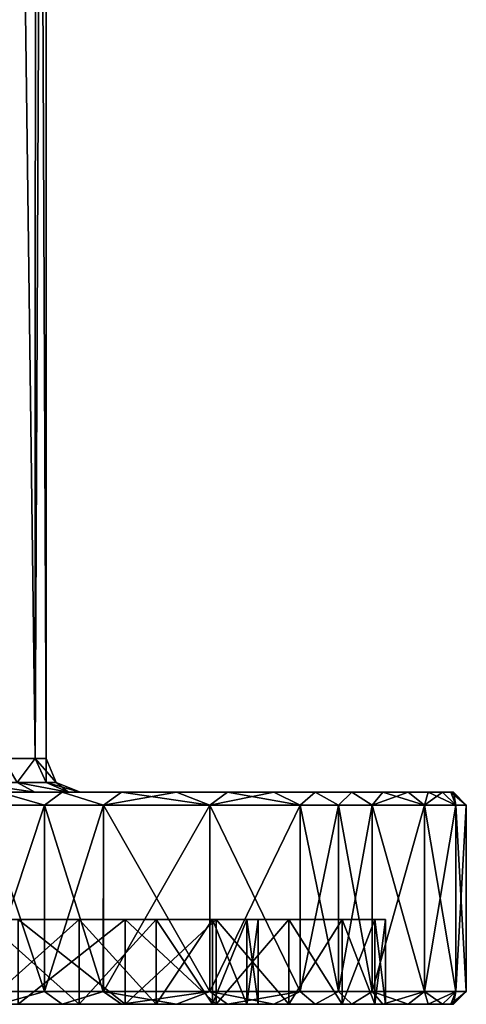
# Model space of a CAD drawing. Header units: millimetres. Extents: x -198 to 325, y 0 to 239.
# Tile 213 of 256: x 164 to 175, y 0 to 23. Entities that reach past the tile are written whole.
import ezdxf

# ---------------------------------------------------------------- set-up
doc = ezdxf.new("R2010")
doc.units = ezdxf.units.MM
doc.header["$LTSCALE"] = 65.185185
for name, color, linetype in [('1896', 7, 'CONTINUOUS'), ('1897', 7, 'CONTINUOUS'), ('1898', 7, 'CONTINUOUS'), ('1899', 7, 'CONTINUOUS'), ('1900', 7, 'CONTINUOUS'), ('1901', 7, 'CONTINUOUS'), ('1902', 7, 'CONTINUOUS'), ('1903', 7, 'CONTINUOUS'), ('1906', 7, 'CONTINUOUS'), ('1907', 7, 'CONTINUOUS'), ('1908', 7, 'CONTINUOUS'), ('1909', 7, 'CONTINUOUS'), ('1925', 7, 'CONTINUOUS'), ('1926', 7, 'CONTINUOUS'), ('1927', 7, 'CONTINUOUS'), ('1928', 7, 'CONTINUOUS'), ('1940', 7, 'CONTINUOUS'), ('1941', 7, 'CONTINUOUS')]:
    doc.layers.add(name, color=color, linetype=linetype)

msp = doc.modelspace()

# ---------------------------------------------------------------- linework, layer by layer
at = {"layer": '1896', "color": 7, "linetype": 'CONTINUOUS', "true_color": 0xe0f2ff}
for points in [[(163.987, 5.8, -5.419), (164.013, 62.2, -5.35), (164.745, 5.8, -2.756), (163.987, 5.8, -5.419)], [(164.013, 62.2, -5.35), (164.756, 62.2, -2.697), (164.745, 5.8, -2.756), (164.013, 62.2, -5.35)], [(165, 62.2), (165, 5.8), (164.745, 5.8, -2.756), (165, 62.2)], [(164.756, 62.2, -2.697), (165, 62.2), (164.745, 5.8, -2.756), (164.756, 62.2, -2.697)]]:
    msp.add_3dface(points, dxfattribs=at)
at = {"layer": '1897', "color": 7, "linetype": 'CONTINUOUS', "true_color": 0xe0f2ff}
for points in [[(163.434, 5, 8.316), (163.897, 5, 20.299), (164.734, 5, 5.706), (163.434, 5, 8.316)], [(164.734, 5, -5.706), (163.896, 5, -20.299), (163.434, 5, -8.316), (164.734, 5, -5.706)], [(165.381, 5, -19.199), (163.896, 5, -20.299), (164.734, 5, -5.706), (165.381, 5, -19.199)], [(163.897, 5, 20.299), (165.381, 5, 19.198), (164.734, 5, 5.706), (163.897, 5, 20.299)], [(164.734, 5, 5.706), (165.381, 5, 19.198), (165.531, 5, 2.901), (164.734, 5, 5.706)], [(165.531, 5, -2.901), (165.381, 5, -19.199), (164.734, 5, -5.706), (165.531, 5, -2.901)], [(165.381, 5, 19.198), (166.774, 5, 17.994), (165.531, 5, 2.901), (165.381, 5, 19.198)], [(166.774, 5, -17.994), (165.381, 5, -19.199), (165.8, 5), (166.774, 5, -17.994)], [(165.8, 5), (165.381, 5, -19.199), (165.531, 5, -2.901), (165.8, 5)], [(166.774, 5, 17.994), (165.8, 5), (165.531, 5, 2.901), (166.774, 5, 17.994)], [(166.774, 5, 17.994), (166.774, 5, -17.994), (165.8, 5), (166.774, 5, 17.994)], [(166.774, 5, 17.994), (168.076, 5, 16.686), (168.076, 5, -16.686), (166.774, 5, 17.994)], [(166.774, 5, -17.994), (166.774, 5, 17.994), (168.076, 5, -16.686), (166.774, 5, -17.994)], [(168.076, 5, 16.686), (169.273, 5, 15.287), (169.273, 5, -15.287), (168.076, 5, 16.686)], [(168.076, 5, -16.686), (168.076, 5, 16.686), (169.273, 5, -15.287), (168.076, 5, -16.686)], [(169.273, 5, 15.287), (170.365, 5, 13.799), (170.365, 5, -13.799), (169.273, 5, 15.287)], [(169.273, 5, -15.287), (169.273, 5, 15.287), (170.365, 5, -13.799), (169.273, 5, -15.287)], [(170.365, 5, 13.799), (171.342, 5, 12.234), (171.342, 5, -12.234), (170.365, 5, 13.799)], [(170.365, 5, -13.799), (170.365, 5, 13.799), (171.342, 5, -12.234), (170.365, 5, -13.799)], [(171.342, 5, 12.234), (172.201, 5, 10.596), (172.201, 5, -10.596), (171.342, 5, 12.234)], [(171.342, 5, -12.234), (171.342, 5, 12.234), (172.201, 5, -10.596), (171.342, 5, -12.234)], [(172.201, 5, 10.596), (172.932, 5, 8.904), (172.932, 5, -8.904), (172.201, 5, 10.596)], [(172.201, 5, -10.596), (172.201, 5, 10.596), (172.932, 5, -8.904), (172.201, 5, -10.596)], [(172.932, 5, 8.904), (173.534, 5, 7.161), (173.534, 5, -7.162), (172.932, 5, 8.904)], [(172.932, 5, -8.904), (172.932, 5, 8.904), (173.534, 5, -7.162), (172.932, 5, -8.904)], [(173.534, 5, 7.161), (174.002, 5, 5.389), (174.002, 5, -5.39), (173.534, 5, 7.161)], [(173.534, 5, -7.162), (173.534, 5, 7.161), (174.002, 5, -5.39), (173.534, 5, -7.162)], [(174.002, 5, 5.389), (174.336, 5, 3.595), (174.002, 5, -5.39), (174.002, 5, 5.389)], [(174.002, 5, -5.39), (174.336, 5, 3.595), (174.336, 5, -3.595), (174.002, 5, -5.39)], [(174.336, 5, 3.595), (174.535, 5, 1.8), (174.336, 5, -3.595), (174.336, 5, 3.595)], [(174.336, 5, -3.595), (174.535, 5, 1.8), (174.535, 5, -1.8), (174.336, 5, -3.595)], [(174.535, 5, 1.8), (174.6, 5), (174.535, 5, -1.8), (174.535, 5, 1.8)]]:
    msp.add_3dface(points, dxfattribs=at)
at = {"layer": '1898', "color": 7, "linetype": 'CONTINUOUS', "true_color": 0xe0f2ff}
for points in [[(164.964, 0.3, -19.902), (163.501, 0.3, -20.922), (164.964, 4.7, -19.902), (164.964, 0.3, -19.902)], [(164.964, 4.7, -19.902), (163.501, 0.3, -20.922), (163.501, 4.7, -20.922), (164.964, 4.7, -19.902)], [(166.35, 0.3, -18.78), (164.964, 0.3, -19.902), (166.349, 4.7, -18.781), (166.35, 0.3, -18.78)], [(166.349, 4.7, -18.781), (164.964, 0.3, -19.902), (164.964, 4.7, -19.902), (166.349, 4.7, -18.781)], [(168.86, 4.7, -16.258), (166.35, 0.3, -18.78), (166.349, 4.7, -18.781), (168.86, 4.7, -16.258)], [(168.86, 0.3, -16.257), (166.35, 0.3, -18.78), (168.86, 4.7, -16.258), (168.86, 0.3, -16.257)], [(170.987, 0.3, -13.401), (168.86, 0.3, -16.257), (170.986, 4.7, -13.401), (170.987, 0.3, -13.401)], [(170.986, 4.7, -13.401), (168.86, 0.3, -16.257), (168.86, 4.7, -16.258), (170.986, 4.7, -13.401)], [(171.892, 4.7, -11.863), (170.987, 0.3, -13.401), (170.986, 4.7, -13.401), (171.892, 4.7, -11.863)], [(171.893, 0.3, -11.863), (170.987, 0.3, -13.401), (171.892, 4.7, -11.863), (171.893, 0.3, -11.863)], [(172.686, 4.7, -10.265), (171.893, 0.3, -11.863), (171.892, 4.7, -11.863), (172.686, 4.7, -10.265)], [(172.686, 0.3, -10.264), (171.893, 0.3, -11.863), (172.686, 4.7, -10.265), (172.686, 0.3, -10.264)], [(173.918, 0.3, -6.926), (172.686, 0.3, -10.264), (173.917, 4.7, -6.926), (173.918, 0.3, -6.926)], [(173.917, 4.7, -6.926), (172.686, 0.3, -10.264), (172.686, 4.7, -10.265), (173.917, 4.7, -6.926)], [(174.656, 4.7, -3.474), (173.918, 0.3, -6.926), (173.917, 4.7, -6.926), (174.656, 4.7, -3.474)], [(174.656, 0.3, -3.474), (173.918, 0.3, -6.926), (174.656, 4.7, -3.474), (174.656, 0.3, -3.474)], [(174.9, 0.3), (174.656, 0.3, -3.474), (174.9, 4.7), (174.9, 0.3)], [(174.9, 4.7), (174.656, 0.3, -3.474), (174.656, 4.7, -3.474), (174.9, 4.7)]]:
    msp.add_3dface(points, dxfattribs=at)
at = {"layer": '1899', "color": 7, "linetype": 'CONTINUOUS', "true_color": 0xe0f2ff}
for points in [[(163.896, 0, 20.3), (164.341, 0, 17.981), (165.38, 0, 19.199), (163.896, 0, 20.3)], [(165.381, 0, -19.198), (164.341, 0, -17.981), (163.897, 0, -20.299), (165.381, 0, -19.198)], [(164.341, 0, 17.981), (166.861, 0, 15.643), (165.38, 0, 19.199), (164.341, 0, 17.981)], [(166.861, 0, -15.643), (164.341, 0, -17.981), (166.775, 0, -17.994), (166.861, 0, -15.643)], [(166.775, 0, -17.994), (164.341, 0, -17.981), (165.381, 0, -19.198), (166.775, 0, -17.994)], [(165.38, 0, 19.199), (166.861, 0, 15.643), (166.774, 0, 17.995), (165.38, 0, 19.199)], [(166.774, 0, 17.995), (166.861, 0, 15.643), (168.075, 0, 16.687), (166.774, 0, 17.995)], [(168.076, 0, -16.686), (166.861, 0, -15.643), (166.775, 0, -17.994), (168.076, 0, -16.686)], [(166.861, 0, 15.643), (169.004, 0, 12.955), (168.075, 0, 16.687), (166.861, 0, 15.643)], [(169.004, 0, -12.955), (166.861, 0, -15.643), (168.076, 0, -16.686), (169.004, 0, -12.955)], [(168.075, 0, 16.687), (169.004, 0, 12.955), (169.272, 0, 15.288), (168.075, 0, 16.687)], [(169.273, 0, -15.287), (169.004, 0, -12.955), (168.076, 0, -16.686), (169.273, 0, -15.287)], [(169.004, 0, 12.955), (170.723, 0, 9.978), (169.272, 0, 15.288), (169.004, 0, 12.955)], [(170.723, 0, -9.978), (169.004, 0, -12.955), (170.366, 0, -13.799), (170.723, 0, -9.978)], [(170.366, 0, -13.799), (169.004, 0, -12.955), (169.273, 0, -15.287), (170.366, 0, -13.799)], [(169.272, 0, 15.288), (170.723, 0, 9.978), (170.365, 0, 13.8), (169.272, 0, 15.288)], [(170.365, 0, 13.8), (170.723, 0, 9.978), (171.341, 0, 12.235), (170.365, 0, 13.8)], [(171.342, 0, -12.234), (170.723, 0, -9.978), (170.366, 0, -13.799), (171.342, 0, -12.234)], [(170.723, 0, 9.978), (171.978, 0, 6.779), (171.341, 0, 12.235), (170.723, 0, 9.978)], [(171.978, 0, -6.779), (170.723, 0, -9.978), (171.342, 0, -12.234), (171.978, 0, -6.779)], [(171.341, 0, 12.235), (171.978, 0, 6.779), (172.2, 0, 10.597), (171.341, 0, 12.235)], [(172.201, 0, -10.596), (171.978, 0, -6.779), (171.342, 0, -12.234), (172.201, 0, -10.596)], [(171.978, 0, 6.779), (172.743, 0, 3.428), (172.2, 0, 10.597), (171.978, 0, 6.779)], [(172.743, 0, -3.428), (171.978, 0, -6.779), (172.201, 0, -10.596), (172.743, 0, -3.428)], [(172.2, 0, 10.597), (172.743, 0, 3.428), (172.931, 0, 8.905), (172.2, 0, 10.597)], [(172.932, 0, -8.903), (172.743, 0, -3.428), (172.201, 0, -10.596), (172.932, 0, -8.903)], [(172.743, 0, 3.428), (173, 0), (172.931, 0, 8.905), (172.743, 0, 3.428)], [(173, 0), (172.743, 0, -3.428), (172.932, 0, -8.903), (173, 0)], [(172.931, 0, 8.905), (173, 0), (173.534, 0, 7.162), (172.931, 0, 8.905)], [(173.534, 0, -7.161), (173, 0), (172.932, 0, -8.903), (173.534, 0, -7.161)], [(173.534, 0, 7.162), (173, 0), (173.534, 0, -7.161), (173.534, 0, 7.162)], [(174.002, 0, 5.39), (173.534, 0, 7.162), (173.534, 0, -7.161), (174.002, 0, 5.39)], [(174.002, 0, -5.389), (174.002, 0, 5.39), (173.534, 0, -7.161), (174.002, 0, -5.389)], [(174.336, 0, 3.595), (174.002, 0, 5.39), (174.002, 0, -5.389), (174.336, 0, 3.595)], [(174.336, 0, -3.595), (174.336, 0, 3.595), (174.002, 0, -5.389), (174.336, 0, -3.595)], [(174.535, 0, 1.801), (174.336, 0, 3.595), (174.535, 0, -1.8), (174.535, 0, 1.801)], [(174.535, 0, -1.8), (174.336, 0, 3.595), (174.336, 0, -3.595), (174.535, 0, -1.8)], [(174.6, 0), (174.535, 0, 1.801), (174.535, 0, -1.8), (174.6, 0)]]:
    msp.add_3dface(points, dxfattribs=at)
at = {"layer": '1900', "color": 7, "linetype": 'CONTINUOUS', "true_color": 0xe0f2ff}
for points in [[(164.341, 0, -17.981), (166.861, 0, -15.643), (164.341, 2, -17.981), (164.341, 0, -17.981)], [(164.341, 2, -17.981), (166.861, 0, -15.643), (166.861, 2, -15.643), (164.341, 2, -17.981)], [(166.861, 0, -15.643), (169.004, 0, -12.955), (166.861, 2, -15.643), (166.861, 0, -15.643)], [(166.861, 2, -15.643), (169.004, 0, -12.955), (169.004, 2, -12.955), (166.861, 2, -15.643)], [(169.004, 0, -12.955), (170.723, 0, -9.978), (169.004, 2, -12.955), (169.004, 0, -12.955)], [(169.004, 2, -12.955), (170.723, 0, -9.978), (170.723, 2, -9.978), (169.004, 2, -12.955)], [(170.723, 0, -9.978), (171.978, 0, -6.779), (170.723, 2, -9.978), (170.723, 0, -9.978)], [(170.723, 2, -9.978), (171.978, 0, -6.779), (171.978, 2, -6.779), (170.723, 2, -9.978)], [(171.978, 0, -6.779), (172.743, 0, -3.428), (171.978, 2, -6.779), (171.978, 0, -6.779)], [(171.978, 2, -6.779), (172.743, 0, -3.428), (172.743, 2, -3.428), (171.978, 2, -6.779)], [(172.743, 0, -3.428), (173, 0), (172.743, 2, -3.428), (172.743, 0, -3.428)], [(172.743, 2, -3.428), (173, 0), (173, 2), (172.743, 2, -3.428)]]:
    msp.add_3dface(points, dxfattribs=at)
at = {"layer": '1901', "color": 7, "linetype": 'CONTINUOUS', "true_color": 0xe0f2ff}
for points in [[(164.341, 2, -17.981), (166.861, 2, -15.643), (160.938, 2, -16.744), (164.341, 2, -17.981)], [(160.938, 2, -16.744), (166.861, 2, -15.643), (163.545, 2, -14.714), (160.938, 2, -16.744)], [(160.938, 2, 16.744), (163.545, 2, 14.714), (166.861, 2, 15.643), (160.938, 2, 16.744)], [(164.341, 2, 17.981), (160.938, 2, 16.744), (166.861, 2, 15.643), (164.341, 2, 17.981)], [(166.861, 2, -15.643), (169.004, 2, -12.955), (163.545, 2, -14.714), (166.861, 2, -15.643)], [(163.545, 2, -14.714), (169.004, 2, -12.955), (165.783, 2, -12.284), (163.545, 2, -14.714)], [(163.545, 2, 14.714), (165.783, 2, 12.284), (169.004, 2, 12.955), (163.545, 2, 14.714)], [(166.861, 2, 15.643), (163.545, 2, 14.714), (169.004, 2, 12.955), (166.861, 2, 15.643)], [(169.004, 2, -12.955), (170.723, 2, -9.978), (165.783, 2, -12.284), (169.004, 2, -12.955)], [(165.783, 2, -12.284), (170.723, 2, -9.978), (167.59, 2, -9.518), (165.783, 2, -12.284)], [(165.783, 2, 12.284), (167.59, 2, 9.518), (170.723, 2, 9.978), (165.783, 2, 12.284)], [(169.004, 2, 12.955), (165.783, 2, 12.284), (170.723, 2, 9.978), (169.004, 2, 12.955)], [(170.723, 2, -9.978), (171.978, 2, -6.779), (167.59, 2, -9.518), (170.723, 2, -9.978)], [(167.59, 2, -9.518), (171.978, 2, -6.779), (168.917, 2, -6.493), (167.59, 2, -9.518)], [(167.59, 2, 9.518), (168.917, 2, 6.493), (171.978, 2, 6.779), (167.59, 2, 9.518)], [(170.723, 2, 9.978), (167.59, 2, 9.518), (171.978, 2, 6.779), (170.723, 2, 9.978)], [(171.978, 2, -6.779), (172.743, 2, -3.428), (168.917, 2, -6.493), (171.978, 2, -6.779)], [(168.917, 2, -6.493), (172.743, 2, -3.428), (169.727, 2, -3.291), (168.917, 2, -6.493)], [(168.917, 2, 6.493), (169.727, 2, 3.291), (172.743, 2, 3.428), (168.917, 2, 6.493)], [(171.978, 2, 6.779), (168.917, 2, 6.493), (172.743, 2, 3.428), (171.978, 2, 6.779)], [(172.743, 2, -3.428), (173, 2), (169.727, 2, -3.291), (172.743, 2, -3.428)], [(173, 2), (170, 2), (169.727, 2, -3.291), (173, 2)], [(169.727, 2, 3.291), (170, 2), (172.743, 2, 3.428), (169.727, 2, 3.291)], [(170, 2), (173, 2), (172.743, 2, 3.428), (170, 2)]]:
    msp.add_3dface(points, dxfattribs=at)
at = {"layer": '1902', "color": 7, "linetype": 'CONTINUOUS', "true_color": 0xe0f2ff}
for points in [[(163.545, 2, -14.714), (165.783, 2, -12.284), (163.545, 0, -14.714), (163.545, 2, -14.714)], [(163.545, 0, -14.714), (165.783, 2, -12.284), (165.783, 0, -12.284), (163.545, 0, -14.714)], [(165.783, 2, -12.284), (167.59, 2, -9.518), (165.783, 0, -12.284), (165.783, 2, -12.284)], [(165.783, 0, -12.284), (167.59, 2, -9.518), (167.59, 0, -9.518), (165.783, 0, -12.284)], [(167.59, 2, -9.518), (168.917, 2, -6.493), (167.59, 0, -9.518), (167.59, 2, -9.518)], [(167.59, 0, -9.518), (168.917, 2, -6.493), (168.917, 0, -6.493), (167.59, 0, -9.518)], [(168.917, 2, -6.493), (169.727, 2, -3.291), (168.917, 0, -6.493), (168.917, 2, -6.493)], [(168.917, 0, -6.493), (169.727, 2, -3.291), (169.727, 0, -3.291), (168.917, 0, -6.493)], [(169.727, 2, -3.291), (170, 2), (169.727, 0, -3.291), (169.727, 2, -3.291)], [(169.727, 0, -3.291), (170, 2), (170, 0), (169.727, 0, -3.291)]]:
    msp.add_3dface(points, dxfattribs=at)
at = {"layer": '1903', "color": 7, "linetype": 'CONTINUOUS', "true_color": 0xe0f2ff}
for points in [[(136.455, 0, -14.714), (163.545, 0, -14.714), (165.783, 0, -12.284), (136.455, 0, -14.714)], [(136.455, 0, -14.714), (165.783, 0, -12.284), (151.312, 0, -12.481), (136.455, 0, -14.714)], [(151.312, 0, -12.481), (165.783, 0, -12.284), (153.879, 0, -11.935), (151.312, 0, -12.481)], [(165.783, 0, 12.284), (163.545, 0, 14.714), (151.312, 0, 12.481), (165.783, 0, 12.284)], [(153.879, 0, 11.935), (165.783, 0, 12.284), (151.312, 0, 12.481), (153.879, 0, 11.935)], [(165.783, 0, -12.284), (167.59, 0, -9.518), (153.879, 0, -11.935), (165.783, 0, -12.284)], [(153.879, 0, -11.935), (167.59, 0, -9.518), (156.275, 0, -10.869), (153.879, 0, -11.935)], [(156.275, 0, 10.869), (165.783, 0, 12.284), (153.879, 0, 11.935), (156.275, 0, 10.869)], [(156.275, 0, -10.869), (167.59, 0, -9.518), (158.397, 0, -9.327), (156.275, 0, -10.869)], [(167.59, 0, 9.518), (165.783, 0, 12.284), (156.275, 0, 10.869), (167.59, 0, 9.518)], [(158.397, 0, 9.327), (167.59, 0, 9.518), (156.275, 0, 10.869), (158.397, 0, 9.327)], [(167.59, 0, -9.518), (168.917, 0, -6.493), (158.397, 0, -9.327), (167.59, 0, -9.518)], [(158.397, 0, -9.327), (168.917, 0, -6.493), (160.153, 0, -7.377), (158.397, 0, -9.327)], [(160.153, 0, 7.377), (167.59, 0, 9.518), (158.397, 0, 9.327), (160.153, 0, 7.377)], [(160.153, 0, -7.377), (168.917, 0, -6.493), (161.465, 0, -5.104), (160.153, 0, -7.377)], [(168.917, 0, 6.493), (167.59, 0, 9.518), (160.153, 0, 7.377), (168.917, 0, 6.493)], [(161.465, 0, 5.104), (168.917, 0, 6.493), (160.153, 0, 7.377), (161.465, 0, 5.104)], [(168.917, 0, -6.493), (169.727, 0, -3.291), (161.465, 0, -5.104), (168.917, 0, -6.493)], [(161.465, 0, -5.104), (169.727, 0, -3.291), (162.276, 0, -2.608), (161.465, 0, -5.104)], [(169.727, 0, 3.291), (168.917, 0, 6.493), (161.465, 0, 5.104), (169.727, 0, 3.291)], [(162.276, 0, 2.608), (169.727, 0, 3.291), (161.465, 0, 5.104), (162.276, 0, 2.608)], [(169.727, 0, -3.291), (170, 0), (162.276, 0, -2.608), (169.727, 0, -3.291)], [(162.276, 0, -2.608), (170, 0), (162.55, 0), (162.276, 0, -2.608)], [(162.55, 0), (169.727, 0, 3.291), (162.276, 0, 2.608), (162.55, 0)], [(170, 0), (169.727, 0, 3.291), (162.55, 0), (170, 0)]]:
    msp.add_3dface(points, dxfattribs=at)
at = {"layer": '1906', "color": 7, "linetype": 'CONTINUOUS', "true_color": 0xe0f2ff}
for points in [[(164.745, 5.8, 2.756), (164.013, 62.2, 5.35), (163.987, 5.8, 5.419), (164.745, 5.8, 2.756)], [(164.756, 62.2, 2.697), (164.013, 62.2, 5.35), (164.745, 5.8, 2.756), (164.756, 62.2, 2.697)], [(165, 5.8), (164.756, 62.2, 2.697), (164.745, 5.8, 2.756), (165, 5.8)], [(165, 5.8), (165, 62.2), (164.756, 62.2, 2.697), (165, 5.8)]]:
    msp.add_3dface(points, dxfattribs=at)
at = {"layer": '1907', "color": 7, "linetype": 'CONTINUOUS', "true_color": 0xe0f2ff}
for points in [[(163.5, 0.3, 20.923), (164.963, 0.3, 19.903), (163.501, 4.7, 20.922), (163.5, 0.3, 20.923)], [(163.501, 4.7, 20.922), (164.963, 0.3, 19.903), (164.964, 4.7, 19.902), (163.501, 4.7, 20.922)], [(164.963, 0.3, 19.903), (166.348, 0.3, 18.781), (164.964, 4.7, 19.902), (164.963, 0.3, 19.903)], [(164.964, 4.7, 19.902), (166.348, 0.3, 18.781), (166.349, 4.7, 18.78), (164.964, 4.7, 19.902)], [(166.348, 0.3, 18.781), (168.859, 0.3, 16.259), (166.349, 4.7, 18.78), (166.348, 0.3, 18.781)], [(166.349, 4.7, 18.78), (168.859, 0.3, 16.259), (168.86, 4.7, 16.258), (166.349, 4.7, 18.78)], [(168.859, 0.3, 16.259), (170.986, 0.3, 13.402), (168.86, 4.7, 16.258), (168.859, 0.3, 16.259)], [(168.86, 4.7, 16.258), (170.986, 0.3, 13.402), (170.986, 4.7, 13.401), (168.86, 4.7, 16.258)], [(170.986, 0.3, 13.402), (171.892, 0.3, 11.864), (170.986, 4.7, 13.401), (170.986, 0.3, 13.402)], [(170.986, 4.7, 13.401), (171.892, 0.3, 11.864), (171.892, 4.7, 11.863), (170.986, 4.7, 13.401)], [(171.892, 0.3, 11.864), (172.685, 0.3, 10.266), (171.892, 4.7, 11.863), (171.892, 0.3, 11.864)], [(171.892, 4.7, 11.863), (172.685, 0.3, 10.266), (172.686, 4.7, 10.264), (171.892, 4.7, 11.863)], [(172.685, 0.3, 10.266), (173.917, 0.3, 6.927), (172.686, 4.7, 10.264), (172.685, 0.3, 10.266)], [(172.686, 4.7, 10.264), (173.917, 0.3, 6.927), (173.917, 4.7, 6.926), (172.686, 4.7, 10.264)], [(173.917, 0.3, 6.927), (174.656, 0.3, 3.475), (173.917, 4.7, 6.926), (173.917, 0.3, 6.927)], [(173.917, 4.7, 6.926), (174.656, 0.3, 3.475), (174.656, 4.7, 3.474), (173.917, 4.7, 6.926)], [(174.9, 0.3), (174.9, 4.7), (174.656, 4.7, 3.474), (174.9, 0.3)], [(174.656, 0.3, 3.475), (174.9, 0.3), (174.656, 4.7, 3.474), (174.656, 0.3, 3.475)]]:
    msp.add_3dface(points, dxfattribs=at)
at = {"layer": '1908', "color": 7, "linetype": 'CONTINUOUS', "true_color": 0xe0f2ff}
for points in [[(166.861, 0, 15.643), (164.341, 0, 17.981), (166.861, 2, 15.643), (166.861, 0, 15.643)], [(164.341, 0, 17.981), (164.341, 2, 17.981), (166.861, 2, 15.643), (164.341, 0, 17.981)], [(169.004, 0, 12.955), (166.861, 0, 15.643), (169.004, 2, 12.955), (169.004, 0, 12.955)], [(166.861, 0, 15.643), (166.861, 2, 15.643), (169.004, 2, 12.955), (166.861, 0, 15.643)], [(170.723, 0, 9.978), (169.004, 0, 12.955), (170.723, 2, 9.978), (170.723, 0, 9.978)], [(169.004, 0, 12.955), (169.004, 2, 12.955), (170.723, 2, 9.978), (169.004, 0, 12.955)], [(171.978, 0, 6.779), (170.723, 0, 9.978), (171.978, 2, 6.779), (171.978, 0, 6.779)], [(170.723, 0, 9.978), (170.723, 2, 9.978), (171.978, 2, 6.779), (170.723, 0, 9.978)], [(172.743, 0, 3.428), (171.978, 0, 6.779), (172.743, 2, 3.428), (172.743, 0, 3.428)], [(171.978, 0, 6.779), (171.978, 2, 6.779), (172.743, 2, 3.428), (171.978, 0, 6.779)], [(173, 0), (172.743, 0, 3.428), (173, 2), (173, 0)], [(173, 2), (172.743, 0, 3.428), (172.743, 2, 3.428), (173, 2)]]:
    msp.add_3dface(points, dxfattribs=at)
at = {"layer": '1909', "color": 7, "linetype": 'CONTINUOUS', "true_color": 0xe0f2ff}
for points in [[(165.783, 2, 12.284), (163.545, 2, 14.714), (165.783, 0, 12.284), (165.783, 2, 12.284)], [(163.545, 2, 14.714), (163.545, 0, 14.714), (165.783, 0, 12.284), (163.545, 2, 14.714)], [(167.59, 2, 9.518), (165.783, 2, 12.284), (167.59, 0, 9.518), (167.59, 2, 9.518)], [(165.783, 2, 12.284), (165.783, 0, 12.284), (167.59, 0, 9.518), (165.783, 2, 12.284)], [(168.917, 2, 6.493), (167.59, 2, 9.518), (168.917, 0, 6.493), (168.917, 2, 6.493)], [(167.59, 2, 9.518), (167.59, 0, 9.518), (168.917, 0, 6.493), (167.59, 2, 9.518)], [(169.727, 2, 3.291), (168.917, 2, 6.493), (169.727, 0, 3.291), (169.727, 2, 3.291)], [(168.917, 2, 6.493), (168.917, 0, 6.493), (169.727, 0, 3.291), (168.917, 2, 6.493)], [(170, 2), (169.727, 2, 3.291), (170, 0), (170, 2)], [(170, 0), (169.727, 2, 3.291), (169.727, 0, 3.291), (170, 0)]]:
    msp.add_3dface(points, dxfattribs=at)
at = {"layer": '1925', "color": 7, "linetype": 'CONTINUOUS', "true_color": 0xe0f2ff}
for points in [[(163.896, 0, 20.3), (164.963, 0.3, 19.903), (163.5, 0.3, 20.923), (163.896, 0, 20.3)], [(163.896, 0, 20.3), (165.38, 0, 19.199), (164.963, 0.3, 19.903), (163.896, 0, 20.3)], [(165.38, 0, 19.199), (166.348, 0.3, 18.781), (164.963, 0.3, 19.903), (165.38, 0, 19.199)], [(165.38, 0, 19.199), (166.774, 0, 17.995), (166.348, 0.3, 18.781), (165.38, 0, 19.199)], [(166.774, 0, 17.995), (168.075, 0, 16.687), (166.348, 0.3, 18.781), (166.774, 0, 17.995)], [(168.075, 0, 16.687), (168.859, 0.3, 16.259), (166.348, 0.3, 18.781), (168.075, 0, 16.687)], [(168.075, 0, 16.687), (169.272, 0, 15.288), (168.859, 0.3, 16.259), (168.075, 0, 16.687)], [(169.272, 0, 15.288), (170.365, 0, 13.8), (168.859, 0.3, 16.259), (169.272, 0, 15.288)], [(170.365, 0, 13.8), (170.986, 0.3, 13.402), (168.859, 0.3, 16.259), (170.365, 0, 13.8)], [(170.365, 0, 13.8), (171.341, 0, 12.235), (170.986, 0.3, 13.402), (170.365, 0, 13.8)], [(171.341, 0, 12.235), (171.892, 0.3, 11.864), (170.986, 0.3, 13.402), (171.341, 0, 12.235)], [(171.341, 0, 12.235), (172.2, 0, 10.597), (171.892, 0.3, 11.864), (171.341, 0, 12.235)], [(172.2, 0, 10.597), (172.685, 0.3, 10.266), (171.892, 0.3, 11.864), (172.2, 0, 10.597)], [(172.2, 0, 10.597), (172.931, 0, 8.905), (172.685, 0.3, 10.266), (172.2, 0, 10.597)], [(172.931, 0, 8.905), (173.534, 0, 7.162), (172.685, 0.3, 10.266), (172.931, 0, 8.905)], [(173.534, 0, 7.162), (173.917, 0.3, 6.927), (172.685, 0.3, 10.266), (173.534, 0, 7.162)], [(173.534, 0, 7.162), (174.002, 0, 5.39), (173.917, 0.3, 6.927), (173.534, 0, 7.162)], [(174.002, 0, 5.39), (174.336, 0, 3.595), (173.917, 0.3, 6.927), (174.002, 0, 5.39)], [(174.336, 0, 3.595), (174.656, 0.3, 3.475), (173.917, 0.3, 6.927), (174.336, 0, 3.595)], [(174.336, 0, 3.595), (174.535, 0, 1.801), (174.656, 0.3, 3.475), (174.336, 0, 3.595)], [(174.535, 0, 1.801), (174.6, 0), (174.656, 0.3, 3.475), (174.535, 0, 1.801)], [(174.6, 0), (174.9, 0.3), (174.656, 0.3, 3.475), (174.6, 0)]]:
    msp.add_3dface(points, dxfattribs=at)
at = {"layer": '1926', "color": 7, "linetype": 'CONTINUOUS', "true_color": 0xe0f2ff}
for points in [[(163.501, 0.3, -20.922), (164.964, 0.3, -19.902), (163.897, 0, -20.299), (163.501, 0.3, -20.922)], [(164.964, 0.3, -19.902), (165.381, 0, -19.198), (163.897, 0, -20.299), (164.964, 0.3, -19.902)], [(164.964, 0.3, -19.902), (166.35, 0.3, -18.78), (165.381, 0, -19.198), (164.964, 0.3, -19.902)], [(166.35, 0.3, -18.78), (166.775, 0, -17.994), (165.381, 0, -19.198), (166.35, 0.3, -18.78)], [(166.35, 0.3, -18.78), (168.86, 0.3, -16.257), (166.775, 0, -17.994), (166.35, 0.3, -18.78)], [(168.86, 0.3, -16.257), (168.076, 0, -16.686), (166.775, 0, -17.994), (168.86, 0.3, -16.257)], [(168.86, 0.3, -16.257), (169.273, 0, -15.287), (168.076, 0, -16.686), (168.86, 0.3, -16.257)], [(168.86, 0.3, -16.257), (170.987, 0.3, -13.401), (169.273, 0, -15.287), (168.86, 0.3, -16.257)], [(170.987, 0.3, -13.401), (170.366, 0, -13.799), (169.273, 0, -15.287), (170.987, 0.3, -13.401)], [(170.987, 0.3, -13.401), (171.342, 0, -12.234), (170.366, 0, -13.799), (170.987, 0.3, -13.401)], [(170.987, 0.3, -13.401), (171.893, 0.3, -11.863), (171.342, 0, -12.234), (170.987, 0.3, -13.401)], [(171.893, 0.3, -11.863), (172.201, 0, -10.596), (171.342, 0, -12.234), (171.893, 0.3, -11.863)], [(171.893, 0.3, -11.863), (172.686, 0.3, -10.264), (172.201, 0, -10.596), (171.893, 0.3, -11.863)], [(172.686, 0.3, -10.264), (172.932, 0, -8.903), (172.201, 0, -10.596), (172.686, 0.3, -10.264)], [(172.686, 0.3, -10.264), (173.918, 0.3, -6.926), (172.932, 0, -8.903), (172.686, 0.3, -10.264)], [(173.918, 0.3, -6.926), (173.534, 0, -7.161), (172.932, 0, -8.903), (173.918, 0.3, -6.926)], [(173.918, 0.3, -6.926), (174.002, 0, -5.389), (173.534, 0, -7.161), (173.918, 0.3, -6.926)], [(173.918, 0.3, -6.926), (174.656, 0.3, -3.474), (174.002, 0, -5.389), (173.918, 0.3, -6.926)], [(174.656, 0.3, -3.474), (174.336, 0, -3.595), (174.002, 0, -5.389), (174.656, 0.3, -3.474)], [(174.656, 0.3, -3.474), (174.535, 0, -1.8), (174.336, 0, -3.595), (174.656, 0.3, -3.474)], [(174.656, 0.3, -3.474), (174.9, 0.3), (174.535, 0, -1.8), (174.656, 0.3, -3.474)], [(174.9, 0.3), (174.6, 0), (174.535, 0, -1.8), (174.9, 0.3)]]:
    msp.add_3dface(points, dxfattribs=at)
at = {"layer": '1927', "color": 7, "linetype": 'CONTINUOUS', "true_color": 0xe0f2ff}
for points in [[(163.896, 5, -20.299), (164.964, 4.7, -19.902), (163.501, 4.7, -20.922), (163.896, 5, -20.299)], [(163.896, 5, -20.299), (165.381, 5, -19.199), (164.964, 4.7, -19.902), (163.896, 5, -20.299)], [(165.381, 5, -19.199), (166.349, 4.7, -18.781), (164.964, 4.7, -19.902), (165.381, 5, -19.199)], [(165.381, 5, -19.199), (166.774, 5, -17.994), (166.349, 4.7, -18.781), (165.381, 5, -19.199)], [(166.774, 5, -17.994), (168.076, 5, -16.686), (166.349, 4.7, -18.781), (166.774, 5, -17.994)], [(168.076, 5, -16.686), (168.86, 4.7, -16.258), (166.349, 4.7, -18.781), (168.076, 5, -16.686)], [(168.076, 5, -16.686), (169.273, 5, -15.287), (168.86, 4.7, -16.258), (168.076, 5, -16.686)], [(169.273, 5, -15.287), (170.365, 5, -13.799), (168.86, 4.7, -16.258), (169.273, 5, -15.287)], [(170.365, 5, -13.799), (170.986, 4.7, -13.401), (168.86, 4.7, -16.258), (170.365, 5, -13.799)], [(170.365, 5, -13.799), (171.342, 5, -12.234), (170.986, 4.7, -13.401), (170.365, 5, -13.799)], [(171.342, 5, -12.234), (171.892, 4.7, -11.863), (170.986, 4.7, -13.401), (171.342, 5, -12.234)], [(171.342, 5, -12.234), (172.201, 5, -10.596), (171.892, 4.7, -11.863), (171.342, 5, -12.234)], [(172.201, 5, -10.596), (172.686, 4.7, -10.265), (171.892, 4.7, -11.863), (172.201, 5, -10.596)], [(172.201, 5, -10.596), (172.932, 5, -8.904), (172.686, 4.7, -10.265), (172.201, 5, -10.596)], [(172.932, 5, -8.904), (173.534, 5, -7.162), (172.686, 4.7, -10.265), (172.932, 5, -8.904)], [(173.534, 5, -7.162), (173.917, 4.7, -6.926), (172.686, 4.7, -10.265), (173.534, 5, -7.162)], [(173.534, 5, -7.162), (174.002, 5, -5.39), (173.917, 4.7, -6.926), (173.534, 5, -7.162)], [(174.002, 5, -5.39), (174.336, 5, -3.595), (173.917, 4.7, -6.926), (174.002, 5, -5.39)], [(174.336, 5, -3.595), (174.656, 4.7, -3.474), (173.917, 4.7, -6.926), (174.336, 5, -3.595)], [(174.336, 5, -3.595), (174.535, 5, -1.8), (174.656, 4.7, -3.474), (174.336, 5, -3.595)], [(174.535, 5, -1.8), (174.6, 5), (174.656, 4.7, -3.474), (174.535, 5, -1.8)], [(174.6, 5), (174.9, 4.7), (174.656, 4.7, -3.474), (174.6, 5)]]:
    msp.add_3dface(points, dxfattribs=at)
at = {"layer": '1928', "color": 7, "linetype": 'CONTINUOUS', "true_color": 0xe0f2ff}
for points in [[(163.897, 5, 20.299), (163.501, 4.7, 20.922), (164.964, 4.7, 19.902), (163.897, 5, 20.299)], [(165.381, 5, 19.198), (163.897, 5, 20.299), (164.964, 4.7, 19.902), (165.381, 5, 19.198)], [(165.381, 5, 19.198), (164.964, 4.7, 19.902), (166.349, 4.7, 18.78), (165.381, 5, 19.198)], [(166.774, 5, 17.994), (165.381, 5, 19.198), (166.349, 4.7, 18.78), (166.774, 5, 17.994)], [(166.774, 5, 17.994), (166.349, 4.7, 18.78), (168.86, 4.7, 16.258), (166.774, 5, 17.994)], [(168.076, 5, 16.686), (166.774, 5, 17.994), (168.86, 4.7, 16.258), (168.076, 5, 16.686)], [(169.273, 5, 15.287), (168.076, 5, 16.686), (168.86, 4.7, 16.258), (169.273, 5, 15.287)], [(169.273, 5, 15.287), (168.86, 4.7, 16.258), (170.986, 4.7, 13.401), (169.273, 5, 15.287)], [(170.365, 5, 13.799), (169.273, 5, 15.287), (170.986, 4.7, 13.401), (170.365, 5, 13.799)], [(171.342, 5, 12.234), (170.365, 5, 13.799), (170.986, 4.7, 13.401), (171.342, 5, 12.234)], [(171.342, 5, 12.234), (170.986, 4.7, 13.401), (171.892, 4.7, 11.863), (171.342, 5, 12.234)], [(172.201, 5, 10.596), (171.342, 5, 12.234), (171.892, 4.7, 11.863), (172.201, 5, 10.596)], [(172.201, 5, 10.596), (171.892, 4.7, 11.863), (172.686, 4.7, 10.264), (172.201, 5, 10.596)], [(172.932, 5, 8.904), (172.201, 5, 10.596), (172.686, 4.7, 10.264), (172.932, 5, 8.904)], [(172.932, 5, 8.904), (172.686, 4.7, 10.264), (173.917, 4.7, 6.926), (172.932, 5, 8.904)], [(173.534, 5, 7.161), (172.932, 5, 8.904), (173.917, 4.7, 6.926), (173.534, 5, 7.161)], [(174.002, 5, 5.389), (173.534, 5, 7.161), (173.917, 4.7, 6.926), (174.002, 5, 5.389)], [(174.002, 5, 5.389), (173.917, 4.7, 6.926), (174.656, 4.7, 3.474), (174.002, 5, 5.389)], [(174.336, 5, 3.595), (174.002, 5, 5.389), (174.656, 4.7, 3.474), (174.336, 5, 3.595)], [(174.535, 5, 1.8), (174.336, 5, 3.595), (174.656, 4.7, 3.474), (174.535, 5, 1.8)], [(174.6, 5), (174.535, 5, 1.8), (174.9, 4.7), (174.6, 5)], [(174.9, 4.7), (174.535, 5, 1.8), (174.656, 4.7, 3.474), (174.9, 4.7)]]:
    msp.add_3dface(points, dxfattribs=at)
at = {"layer": '1940', "color": 7, "linetype": 'CONTINUOUS', "true_color": 0xe0f2ff}
for points in [[(164.745, 5.8, 2.756), (163.987, 5.8, 5.419), (164.316, 5.234, 5.21), (164.745, 5.8, 2.756)], [(164.745, 5.8, 2.756), (164.316, 5.234, 5.21), (165.003, 5.234, 2.645), (164.745, 5.8, 2.756)], [(165, 5.8), (164.745, 5.8, 2.756), (165.234, 5.234), (165, 5.8)], [(165.234, 5.234), (164.745, 5.8, 2.756), (165.003, 5.234, 2.645), (165.234, 5.234)], [(163.434, 5, 8.316), (164.734, 5, 5.706), (163.193, 5.234, 7.617), (163.434, 5, 8.316)], [(163.193, 5.234, 7.617), (164.734, 5, 5.706), (164.316, 5.234, 5.21), (163.193, 5.234, 7.617)], [(164.734, 5, 5.706), (165.531, 5, 2.901), (164.316, 5.234, 5.21), (164.734, 5, 5.706)], [(164.316, 5.234, 5.21), (165.531, 5, 2.901), (165.003, 5.234, 2.645), (164.316, 5.234, 5.21)], [(165.531, 5, 2.901), (165.8, 5), (165.003, 5.234, 2.645), (165.531, 5, 2.901)], [(165.8, 5), (165.234, 5.234), (165.003, 5.234, 2.645), (165.8, 5)]]:
    msp.add_3dface(points, dxfattribs=at)
at = {"layer": '1941', "color": 7, "linetype": 'CONTINUOUS', "true_color": 0xe0f2ff}
for points in [[(163.987, 5.8, -5.419), (164.745, 5.8, -2.756), (164.316, 5.234, -5.21), (163.987, 5.8, -5.419)], [(164.745, 5.8, -2.756), (165.003, 5.234, -2.645), (164.316, 5.234, -5.21), (164.745, 5.8, -2.756)], [(164.745, 5.8, -2.756), (165, 5.8), (165.003, 5.234, -2.645), (164.745, 5.8, -2.756)], [(165, 5.8), (165.234, 5.234), (165.003, 5.234, -2.645), (165, 5.8)], [(164.734, 5, -5.706), (163.434, 5, -8.316), (163.193, 5.234, -7.617), (164.734, 5, -5.706)], [(164.316, 5.234, -5.21), (164.734, 5, -5.706), (163.193, 5.234, -7.617), (164.316, 5.234, -5.21)], [(165.531, 5, -2.901), (164.734, 5, -5.706), (164.316, 5.234, -5.21), (165.531, 5, -2.901)], [(165.003, 5.234, -2.645), (165.531, 5, -2.901), (164.316, 5.234, -5.21), (165.003, 5.234, -2.645)], [(165.234, 5.234), (165.531, 5, -2.901), (165.003, 5.234, -2.645), (165.234, 5.234)], [(165.8, 5), (165.531, 5, -2.901), (165.234, 5.234), (165.8, 5)]]:
    msp.add_3dface(points, dxfattribs=at)

doc.saveas('drawing.dxf')
